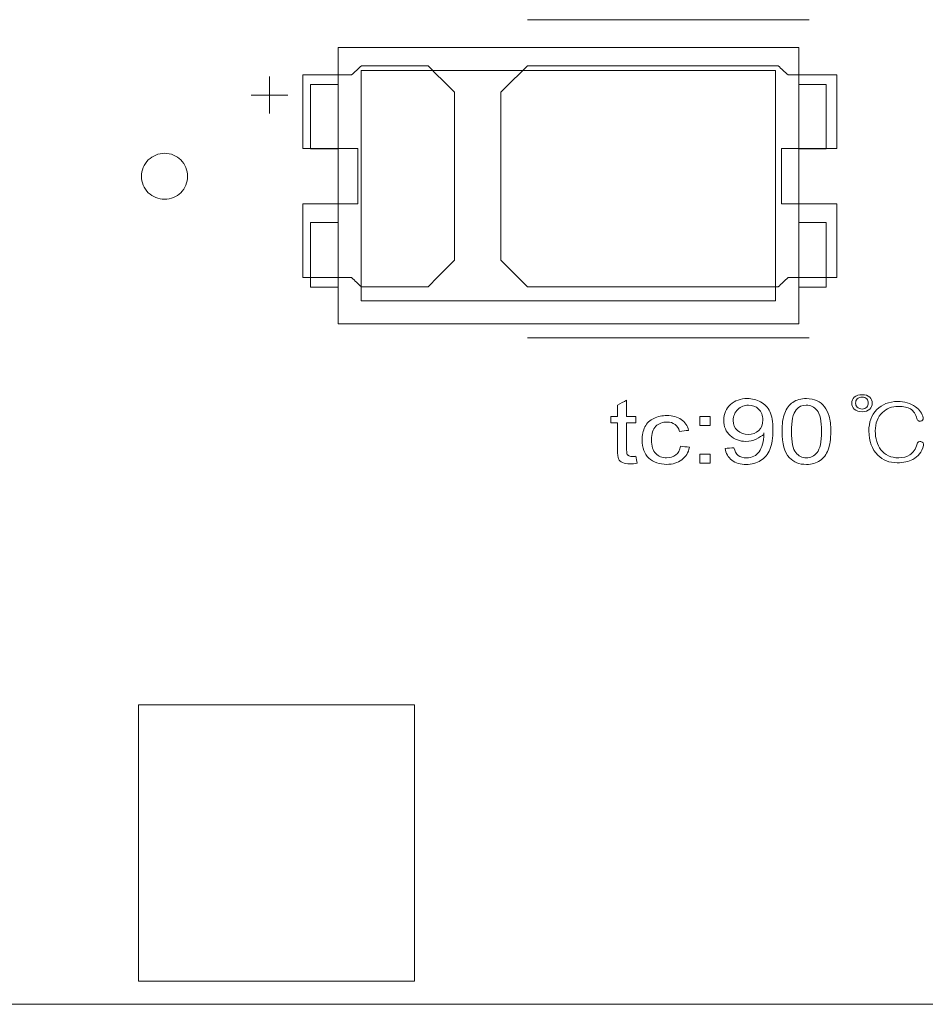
# Model space of a CAD drawing. Header units: inches. Extents: x -36 to 647, y 177 to 609.
# Tile 120 of 256: x 266 to 275, y 553 to 564. Entities that reach past the tile are written whole.
import ezdxf

# ---------------------------------------------------------------- set-up
doc = ezdxf.new("R2010")
doc.units = ezdxf.units.IN
doc.header["$MEASUREMENT"] = 0
doc.layers.add('1', color=7, linetype='Continuous')

# ---------------------------------------------------------------- blocks, each defined once
blk = doc.blocks.new('block 65')
at = {"layer": '1', "color": 155, "lineweight": 18, "true_color": 0x4c7299}
blk.add_lwpolyline([(273.993, 562.1), (274.293, 562.1)], dxfattribs=at)
blk = doc.blocks.new('block 778')
at = {"layer": '1', "color": 155, "lineweight": 18, "true_color": 0x4c7299}
blk.add_lwpolyline([(273.743, 560.45), (269.243, 560.45)], dxfattribs=at)
blk = doc.blocks.new('block 779')
at = {"layer": '1', "color": 155, "lineweight": 18, "true_color": 0x4c7299}
blk.add_lwpolyline([(273.743, 562.95), (273.743, 560.45)], dxfattribs=at)
blk = doc.blocks.new('block 780')
at = {"layer": '1', "color": 155, "lineweight": 18, "true_color": 0x4c7299}
blk.add_lwpolyline([(269.243, 562.95), (273.743, 562.95)], dxfattribs=at)
blk = doc.blocks.new('block 781')
at = {"layer": '1', "color": 155, "lineweight": 18, "true_color": 0x4c7299}
blk.add_lwpolyline([(268.993, 563.2), (268.993, 560.2)], dxfattribs=at)
blk = doc.blocks.new('block 782')
at = {"layer": '1', "color": 155, "lineweight": 18, "true_color": 0x4c7299}
blk.add_lwpolyline([(268.993, 560.2), (273.993, 560.2)], dxfattribs=at)
blk = doc.blocks.new('block 783')
at = {"layer": '1', "color": 155, "lineweight": 18, "true_color": 0x4c7299}
blk.add_lwpolyline([(273.993, 560.2), (273.993, 563.2)], dxfattribs=at)
blk = doc.blocks.new('block 784')
at = {"layer": '1', "color": 155, "lineweight": 18, "true_color": 0x4c7299}
blk.add_lwpolyline([(269.243, 560.45), (269.243, 562.95)], dxfattribs=at)
blk = doc.blocks.new('block 785')
at = {"layer": '1', "color": 155, "lineweight": 18, "true_color": 0x4c7299}
blk.add_lwpolyline([(268.693, 560.6), (268.993, 560.6)], dxfattribs=at)
blk = doc.blocks.new('block 786')
at = {"layer": '1', "color": 155, "lineweight": 18, "true_color": 0x4c7299}
blk.add_lwpolyline([(268.993, 562.1), (268.693, 562.1)], dxfattribs=at)
blk = doc.blocks.new('block 787')
at = {"layer": '1', "color": 155, "lineweight": 18, "true_color": 0x4c7299}
blk.add_lwpolyline([(268.693, 562.1), (268.693, 562.8)], dxfattribs=at)
blk = doc.blocks.new('block 788')
at = {"layer": '1', "color": 155, "lineweight": 18, "true_color": 0x4c7299}
blk.add_lwpolyline([(274.293, 560.6), (273.993, 560.6)], dxfattribs=at)
blk = doc.blocks.new('block 789')
at = {"layer": '1', "color": 155, "lineweight": 18, "true_color": 0x4c7299}
blk.add_lwpolyline([(268.693, 561.3), (268.693, 560.6)], dxfattribs=at)
blk = doc.blocks.new('block 790')
at = {"layer": '1', "color": 155, "lineweight": 18, "true_color": 0x4c7299}
blk.add_lwpolyline([(268.993, 561.3), (268.693, 561.3)], dxfattribs=at)
blk = doc.blocks.new('block 791')
at = {"layer": '1', "color": 155, "lineweight": 18, "true_color": 0x4c7299}
blk.add_lwpolyline([(273.993, 563.2), (268.993, 563.2)], dxfattribs=at)
blk = doc.blocks.new('block 792')
at = {"layer": '1', "color": 155, "lineweight": 18, "true_color": 0x4c7299}
blk.add_lwpolyline([(273.993, 561.3), (274.293, 561.3)], dxfattribs=at)
blk = doc.blocks.new('block 793')
at = {"layer": '1', "color": 155, "lineweight": 18, "true_color": 0x4c7299}
blk.add_lwpolyline([(274.293, 561.3), (274.293, 560.6)], dxfattribs=at)
blk = doc.blocks.new('block 794')
at = {"layer": '1', "color": 155, "lineweight": 18, "true_color": 0x4c7299}
blk.add_lwpolyline([(268.693, 562.8), (268.993, 562.8)], dxfattribs=at)
blk = doc.blocks.new('block 795')
at = {"layer": '1', "color": 155, "lineweight": 18, "true_color": 0x4c7299}
blk.add_lwpolyline([(274.293, 562.8), (273.993, 562.8)], dxfattribs=at)
blk = doc.blocks.new('block 796')
at = {"layer": '1', "color": 155, "lineweight": 18, "true_color": 0x4c7299}
blk.add_lwpolyline([(274.293, 562.1), (274.293, 562.8)], dxfattribs=at)
blk = doc.blocks.new('block 835')
at = {"layer": '1', "color": 155, "lineweight": 18, "true_color": 0x4c7299}
blk.add_lwpolyline([(277.68, 552.814), (157.454, 552.814)], dxfattribs=at)
blk = doc.blocks.new('block 1718')
at = {"layer": '1', "color": 18, "lineweight": 13, "true_color": 0x4c0000}
blk.add_lwpolyline([(277.68, 552.814), (157.454, 552.814)], dxfattribs=at)
blk = doc.blocks.new('block 1723')
at = {"layer": '1', "color": 18, "lineweight": 13, "true_color": 0x4c0000}
blk.add_lwpolyline([(277.68, 552.814), (157.454, 552.814)], dxfattribs=at)
blk = doc.blocks.new('block 1758')
at = {"layer": '1', "color": 18, "lineweight": 13, "true_color": 0x4c0000}
blk.add_lwpolyline([(274.107, 560.049), (271.047, 560.049)], dxfattribs=at)
blk = doc.blocks.new('block 1773')
at = {"layer": '1', "color": 18, "lineweight": 13, "true_color": 0x4c0000}
blk.add_lwpolyline([(274.107, 560.049), (271.047, 560.049)], dxfattribs=at)
blk = doc.blocks.new('block 1941')
at = {"layer": '1', "color": 18, "lineweight": 13, "true_color": 0x4c0000}
blk.add_lwpolyline([(268.047, 562.683), (268.447, 562.683)], dxfattribs=at)
blk = doc.blocks.new('block 1942')
at = {"layer": '1', "color": 18, "lineweight": 13, "true_color": 0x4c0000}
blk.add_lwpolyline([(268.047, 562.683), (268.447, 562.683)], dxfattribs=at)
blk = doc.blocks.new('block 1951')
at = {"layer": '1', "color": 18, "lineweight": 13, "true_color": 0x4c0000}
blk.add_lwpolyline([(268.246, 562.484), (268.246, 562.884)], dxfattribs=at)
blk = doc.blocks.new('block 1954')
at = {"layer": '1', "color": 18, "lineweight": 13, "true_color": 0x4c0000}
blk.add_lwpolyline([(268.246, 562.484), (268.246, 562.884)], dxfattribs=at)
blk = doc.blocks.new('block 1987')
at = {"layer": '1', "color": 18, "lineweight": 13, "true_color": 0x4c0000}
blk.add_lwpolyline([(274.107, 563.502), (271.047, 563.502)], dxfattribs=at)
blk = doc.blocks.new('block 1991')
at = {"layer": '1', "color": 18, "lineweight": 13, "true_color": 0x4c0000}
blk.add_lwpolyline([(274.107, 563.502), (271.047, 563.502)], dxfattribs=at)
blk = doc.blocks.new('block 6740')
at = {"layer": '1', "color": 18, "lineweight": 13, "true_color": 0x4c0000}
blk.add_lwpolyline([(277.68, 552.814), (202.87, 552.814), (165.466, 552.814), (160.79, 552.814), (158.452, 552.814), (157.454, 552.984), (157.266, 554.163), (155.362, 555.508), (153.288, 554.444), (152.954, 553.28), (152.251, 552.814), (149.914, 552.814), (131.211, 552.814)], dxfattribs=at)
blk = doc.blocks.new('block 6882')
at = {"layer": '1', "color": 18, "lineweight": 13, "true_color": 0x4c0000}
blk.add_open_spline([(274.407, 562.102), (274.407, 562.368), (274.407, 562.635), (274.407, 562.902), (274.231, 562.902), (274.054, 562.902), (273.877, 562.902), (273.841, 562.935), (273.806, 562.968), (273.77, 563.002), (272.862, 563.002), (271.955, 563.002), (271.047, 563.002), (270.951, 562.906), (270.854, 562.81), (270.757, 562.714), (270.757, 562.106), (270.757, 561.498), (270.757, 560.89), (270.854, 560.794), (270.951, 560.698), (271.047, 560.602), (271.955, 560.602), (272.862, 560.602), (273.77, 560.602), (273.806, 560.635), (273.841, 560.668), (273.877, 560.702), (274.054, 560.702), (274.231, 560.702), (274.407, 560.702), (274.407, 560.968), (274.407, 561.235), (274.407, 561.502), (274.207, 561.502), (274.007, 561.502), (273.807, 561.502), (273.807, 561.702), (273.807, 561.902), (273.807, 562.102), (274.007, 562.102), (274.207, 562.102), (274.407, 562.102)], degree=3, knots=[0, 0, 0, 0, 1, 1, 1, 2, 2, 2, 3, 3, 3, 4, 4, 4, 5, 5, 5, 6, 6, 6, 7, 7, 7, 8, 8, 8, 9, 9, 9, 10, 10, 10, 11, 11, 11, 12, 12, 12, 13, 13, 13, 14, 14, 14, 14], dxfattribs=at)
blk = doc.blocks.new('block 6909')
at = {"layer": '1', "color": 18, "lineweight": 13, "true_color": 0x4c0000}
blk.add_open_spline([(269.968, 563.002), (270.064, 562.906), (270.161, 562.81), (270.257, 562.714), (270.257, 562.106), (270.257, 561.498), (270.257, 560.89), (270.161, 560.794), (270.064, 560.698), (269.968, 560.602), (269.727, 560.602), (269.486, 560.602), (269.245, 560.602), (269.209, 560.635), (269.173, 560.668), (269.138, 560.702), (268.961, 560.702), (268.784, 560.702), (268.607, 560.702), (268.607, 560.968), (268.607, 561.235), (268.607, 561.502), (268.807, 561.502), (269.007, 561.502), (269.207, 561.502), (269.207, 561.702), (269.207, 561.902), (269.207, 562.102), (269.007, 562.102), (268.807, 562.102), (268.607, 562.102), (268.607, 562.368), (268.607, 562.635), (268.607, 562.902), (268.784, 562.902), (268.961, 562.902), (269.138, 562.902), (269.173, 562.935), (269.209, 562.968), (269.245, 563.002), (269.486, 563.002), (269.727, 563.002), (269.968, 563.002)], degree=3, knots=[0, 0, 0, 0, 1, 1, 1, 2, 2, 2, 3, 3, 3, 4, 4, 4, 5, 5, 5, 6, 6, 6, 7, 7, 7, 8, 8, 8, 9, 9, 9, 10, 10, 10, 11, 11, 11, 12, 12, 12, 13, 13, 13, 14, 14, 14, 14], dxfattribs=at)
blk = doc.blocks.new('block 6946')
at = {"layer": '1', "color": 18, "lineweight": 13, "true_color": 0x4c0000}
blk.add_open_spline([(269.968, 563.002), (270.064, 562.906), (270.161, 562.81), (270.257, 562.714), (270.257, 562.106), (270.257, 561.498), (270.257, 560.89), (270.161, 560.794), (270.064, 560.698), (269.968, 560.602), (269.727, 560.602), (269.486, 560.602), (269.245, 560.602), (269.209, 560.635), (269.173, 560.668), (269.138, 560.702), (268.961, 560.702), (268.784, 560.702), (268.607, 560.702), (268.607, 560.968), (268.607, 561.235), (268.607, 561.502), (268.807, 561.502), (269.007, 561.502), (269.207, 561.502), (269.207, 561.702), (269.207, 561.902), (269.207, 562.102), (269.007, 562.102), (268.807, 562.102), (268.607, 562.102), (268.607, 562.368), (268.607, 562.635), (268.607, 562.902), (268.784, 562.902), (268.961, 562.902), (269.138, 562.902), (269.173, 562.935), (269.209, 562.968), (269.245, 563.002), (269.486, 563.002), (269.727, 563.002), (269.968, 563.002)], degree=3, knots=[0, 0, 0, 0, 1, 1, 1, 2, 2, 2, 3, 3, 3, 4, 4, 4, 5, 5, 5, 6, 6, 6, 7, 7, 7, 8, 8, 8, 9, 9, 9, 10, 10, 10, 11, 11, 11, 12, 12, 12, 13, 13, 13, 14, 14, 14, 14], dxfattribs=at)
blk = doc.blocks.new('block 6990')
at = {"layer": '1', "color": 18, "lineweight": 13, "true_color": 0x4c0000}
blk.add_open_spline([(269.968, 563.002), (270.064, 562.906), (270.161, 562.81), (270.257, 562.714), (270.257, 562.106), (270.257, 561.498), (270.257, 560.89), (270.161, 560.794), (270.064, 560.698), (269.968, 560.602), (269.727, 560.602), (269.486, 560.602), (269.245, 560.602), (269.209, 560.635), (269.173, 560.668), (269.138, 560.702), (268.961, 560.702), (268.784, 560.702), (268.607, 560.702), (268.607, 560.968), (268.607, 561.235), (268.607, 561.502), (268.807, 561.502), (269.007, 561.502), (269.207, 561.502), (269.207, 561.702), (269.207, 561.902), (269.207, 562.102), (269.007, 562.102), (268.807, 562.102), (268.607, 562.102), (268.607, 562.368), (268.607, 562.635), (268.607, 562.902), (268.784, 562.902), (268.961, 562.902), (269.138, 562.902), (269.173, 562.935), (269.209, 562.968), (269.245, 563.002), (269.486, 563.002), (269.727, 563.002), (269.968, 563.002)], degree=3, knots=[0, 0, 0, 0, 1, 1, 1, 2, 2, 2, 3, 3, 3, 4, 4, 4, 5, 5, 5, 6, 6, 6, 7, 7, 7, 8, 8, 8, 9, 9, 9, 10, 10, 10, 11, 11, 11, 12, 12, 12, 13, 13, 13, 14, 14, 14, 14], dxfattribs=at)
blk = doc.blocks.new('block 7002')
at = {"layer": '1', "color": 18, "lineweight": 13, "true_color": 0x4c0000}
blk.add_open_spline([(274.407, 562.102), (274.407, 562.368), (274.407, 562.635), (274.407, 562.902), (274.231, 562.902), (274.054, 562.902), (273.877, 562.902), (273.841, 562.935), (273.806, 562.968), (273.77, 563.002), (272.862, 563.002), (271.955, 563.002), (271.047, 563.002), (270.951, 562.906), (270.854, 562.81), (270.757, 562.714), (270.757, 562.106), (270.757, 561.498), (270.757, 560.89), (270.854, 560.794), (270.951, 560.698), (271.047, 560.602), (271.955, 560.602), (272.862, 560.602), (273.77, 560.602), (273.806, 560.635), (273.841, 560.668), (273.877, 560.702), (274.054, 560.702), (274.231, 560.702), (274.407, 560.702), (274.407, 560.968), (274.407, 561.235), (274.407, 561.502), (274.207, 561.502), (274.007, 561.502), (273.807, 561.502), (273.807, 561.702), (273.807, 561.902), (273.807, 562.102), (274.007, 562.102), (274.207, 562.102), (274.407, 562.102)], degree=3, knots=[0, 0, 0, 0, 1, 1, 1, 2, 2, 2, 3, 3, 3, 4, 4, 4, 5, 5, 5, 6, 6, 6, 7, 7, 7, 8, 8, 8, 9, 9, 9, 10, 10, 10, 11, 11, 11, 12, 12, 12, 13, 13, 13, 14, 14, 14, 14], dxfattribs=at)
blk = doc.blocks.new('block 7014')
at = {"layer": '1', "color": 18, "lineweight": 13, "true_color": 0x4c0000}
blk.add_open_spline([(274.407, 562.102), (274.407, 562.368), (274.407, 562.635), (274.407, 562.902), (274.231, 562.902), (274.054, 562.902), (273.877, 562.902), (273.841, 562.935), (273.806, 562.968), (273.77, 563.002), (272.862, 563.002), (271.955, 563.002), (271.047, 563.002), (270.951, 562.906), (270.854, 562.81), (270.757, 562.714), (270.757, 562.106), (270.757, 561.498), (270.757, 560.89), (270.854, 560.794), (270.951, 560.698), (271.047, 560.602), (271.955, 560.602), (272.862, 560.602), (273.77, 560.602), (273.806, 560.635), (273.841, 560.668), (273.877, 560.702), (274.054, 560.702), (274.231, 560.702), (274.407, 560.702), (274.407, 560.968), (274.407, 561.235), (274.407, 561.502), (274.207, 561.502), (274.007, 561.502), (273.807, 561.502), (273.807, 561.702), (273.807, 561.902), (273.807, 562.102), (274.007, 562.102), (274.207, 562.102), (274.407, 562.102)], degree=3, knots=[0, 0, 0, 0, 1, 1, 1, 2, 2, 2, 3, 3, 3, 4, 4, 4, 5, 5, 5, 6, 6, 6, 7, 7, 7, 8, 8, 8, 9, 9, 9, 10, 10, 10, 11, 11, 11, 12, 12, 12, 13, 13, 13, 14, 14, 14, 14], dxfattribs=at)
blk = doc.blocks.new('block 7068')
at = {"layer": '1', "color": 18, "lineweight": 13, "true_color": 0x4c0000}
blk.add_open_spline([(269.968, 563.002), (270.064, 562.906), (270.161, 562.81), (270.257, 562.714), (270.257, 562.106), (270.257, 561.498), (270.257, 560.89), (270.161, 560.794), (270.064, 560.698), (269.968, 560.602), (269.727, 560.602), (269.486, 560.602), (269.245, 560.602), (269.209, 560.635), (269.173, 560.668), (269.138, 560.702), (268.961, 560.702), (268.784, 560.702), (268.607, 560.702), (268.607, 560.968), (268.607, 561.235), (268.607, 561.502), (268.807, 561.502), (269.007, 561.502), (269.207, 561.502), (269.207, 561.702), (269.207, 561.902), (269.207, 562.102), (269.007, 562.102), (268.807, 562.102), (268.607, 562.102), (268.607, 562.368), (268.607, 562.635), (268.607, 562.902), (268.784, 562.902), (268.961, 562.902), (269.138, 562.902), (269.173, 562.935), (269.209, 562.968), (269.245, 563.002), (269.486, 563.002), (269.727, 563.002), (269.968, 563.002)], degree=3, knots=[0, 0, 0, 0, 1, 1, 1, 2, 2, 2, 3, 3, 3, 4, 4, 4, 5, 5, 5, 6, 6, 6, 7, 7, 7, 8, 8, 8, 9, 9, 9, 10, 10, 10, 11, 11, 11, 12, 12, 12, 13, 13, 13, 14, 14, 14, 14], dxfattribs=at)
blk = doc.blocks.new('block 7090')
at = {"layer": '1', "color": 18, "lineweight": 13, "true_color": 0x4c0000}
blk.add_open_spline([(274.407, 562.102), (274.407, 562.368), (274.407, 562.635), (274.407, 562.902), (274.231, 562.902), (274.054, 562.902), (273.877, 562.902), (273.841, 562.935), (273.806, 562.968), (273.77, 563.002), (272.862, 563.002), (271.955, 563.002), (271.047, 563.002), (270.951, 562.906), (270.854, 562.81), (270.757, 562.714), (270.757, 562.106), (270.757, 561.498), (270.757, 560.89), (270.854, 560.794), (270.951, 560.698), (271.047, 560.602), (271.955, 560.602), (272.862, 560.602), (273.77, 560.602), (273.806, 560.635), (273.841, 560.668), (273.877, 560.702), (274.054, 560.702), (274.231, 560.702), (274.407, 560.702), (274.407, 560.968), (274.407, 561.235), (274.407, 561.502), (274.207, 561.502), (274.007, 561.502), (273.807, 561.502), (273.807, 561.702), (273.807, 561.902), (273.807, 562.102), (274.007, 562.102), (274.207, 562.102), (274.407, 562.102)], degree=3, knots=[0, 0, 0, 0, 1, 1, 1, 2, 2, 2, 3, 3, 3, 4, 4, 4, 5, 5, 5, 6, 6, 6, 7, 7, 7, 8, 8, 8, 9, 9, 9, 10, 10, 10, 11, 11, 11, 12, 12, 12, 13, 13, 13, 14, 14, 14, 14], dxfattribs=at)
blk = doc.blocks.new('block 7124')
at = {"layer": '1', "color": 18, "lineweight": 13, "true_color": 0x4c0000}
blk.add_lwpolyline([(277.68, 552.814), (202.87, 552.814), (165.466, 552.814), (160.79, 552.814), (158.452, 552.814), (157.454, 552.984), (157.266, 554.163), (155.362, 555.508), (153.288, 554.444), (152.954, 553.28), (152.251, 552.814), (149.914, 552.814), (131.211, 552.814)], dxfattribs=at)
blk = doc.blocks.new('block 7134')
at = {"layer": '1', "color": 18, "lineweight": 13, "true_color": 0x4c0000}
blk.add_open_spline([(273.892, 558.747), (273.838, 558.805), (273.812, 558.9), (273.812, 559.032), (273.812, 559.114), (273.821, 559.181), (273.841, 559.231), (273.861, 559.282), (273.89, 559.321), (273.929, 559.348), (273.968, 559.376), (274.018, 559.389), (274.077, 559.389), (274.12, 559.389), (274.159, 559.382), (274.192, 559.366), (274.224, 559.351), (274.252, 559.33), (274.273, 559.301), (274.295, 559.273), (274.312, 559.238), (274.324, 559.197), (274.336, 559.156), (274.342, 559.101), (274.342, 559.032), (274.342, 558.949), (274.332, 558.883), (274.313, 558.833), (274.293, 558.782), (274.264, 558.743), (274.225, 558.716), (274.186, 558.688), (274.136, 558.674), (274.077, 558.674), (273.998, 558.674), (273.937, 558.699), (273.892, 558.747)], degree=3, knots=[0, 0, 0, 0, 1, 1, 1, 2, 2, 2, 3, 3, 3, 4, 4, 4, 5, 5, 5, 6, 6, 6, 7, 7, 7, 8, 8, 8, 9, 9, 9, 10, 10, 10, 11, 11, 11, 12, 12, 12, 12], dxfattribs=at)
blk = doc.blocks.new('block 7135')
at = {"layer": '1', "color": 18, "lineweight": 13, "true_color": 0x4c0000}
blk.add_open_spline([(273.033, 559.096), (272.995, 559.096), (272.957, 559.096), (272.919, 559.096), (272.919, 559.128), (272.919, 559.161), (272.919, 559.193), (272.957, 559.193), (272.995, 559.193), (273.033, 559.193), (273.033, 559.161), (273.033, 559.128), (273.033, 559.096)], degree=3, knots=[0, 0, 0, 0, 1, 1, 1, 2, 2, 2, 3, 3, 3, 4, 4, 4, 4], dxfattribs=at)
blk = doc.blocks.new('block 7137')
at = {"layer": '1', "color": 18, "lineweight": 13, "true_color": 0x4c0000}
blk.add_open_spline([(272.658, 558.777), (272.684, 558.797), (272.701, 558.829), (272.708, 558.872), (272.74, 558.868), (272.773, 558.865), (272.806, 558.861), (272.795, 558.803), (272.768, 558.757), (272.723, 558.724), (272.679, 558.691), (272.625, 558.675), (272.56, 558.675), (272.48, 558.675), (272.415, 558.698), (272.366, 558.743), (272.317, 558.788), (272.292, 558.853), (272.292, 558.938), (272.292, 558.993), (272.303, 559.041), (272.324, 559.082), (272.345, 559.123), (272.377, 559.154), (272.42, 559.174), (272.463, 559.195), (272.51, 559.205), (272.561, 559.205), (272.625, 559.205), (272.677, 559.191), (272.718, 559.163), (272.759, 559.135), (272.785, 559.096), (272.797, 559.044), (272.764, 559.04), (272.732, 559.036), (272.699, 559.032), (272.69, 559.066), (272.674, 559.091), (272.65, 559.108), (272.627, 559.126), (272.598, 559.134), (272.565, 559.134), (272.515, 559.134), (272.474, 559.119), (272.442, 559.088), (272.411, 559.057), (272.395, 559.008), (272.395, 558.94), (272.395, 558.872), (272.41, 558.823), (272.441, 558.792), (272.471, 558.761), (272.511, 558.746), (272.559, 558.746), (272.599, 558.746), (272.631, 558.756), (272.658, 558.777)], degree=3, knots=[0, 0, 0, 0, 1, 1, 1, 2, 2, 2, 3, 3, 3, 4, 4, 4, 5, 5, 5, 6, 6, 6, 7, 7, 7, 8, 8, 8, 9, 9, 9, 10, 10, 10, 11, 11, 11, 12, 12, 12, 13, 13, 13, 14, 14, 14, 15, 15, 15, 16, 16, 16, 17, 17, 17, 18, 18, 18, 19, 19, 19, 19], dxfattribs=at)
blk = doc.blocks.new('block 7152')
at = {"layer": '1', "color": 18, "lineweight": 13, "true_color": 0x4c0000}
blk.add_open_spline([(274.841, 559.269), (274.897, 559.327), (274.974, 559.357), (275.069, 559.357), (275.139, 559.357), (275.208, 559.338), (275.26, 559.301), (275.308, 559.267), (275.336, 559.226), (275.346, 559.179), (275.347, 559.17), (275.345, 559.162), (275.339, 559.154), (275.334, 559.148), (275.326, 559.144), (275.317, 559.142), (275.283, 559.151), (275.278, 559.159), (275.276, 559.171), (275.264, 559.22), (275.241, 559.255), (275.208, 559.276), (275.177, 559.295), (275.132, 559.304), (275.074, 559.304), (275.006, 559.304), (274.948, 559.282), (274.902, 559.238), (274.85, 559.189), (274.825, 559.122), (274.825, 559.038), (274.825, 558.954), (274.845, 558.887), (274.884, 558.834), (274.929, 558.775), (274.994, 558.746), (275.079, 558.746), (275.128, 558.746), (275.168, 558.756), (275.199, 558.777), (275.236, 558.802), (275.263, 558.842), (275.279, 558.896), (275.28, 558.907), (275.286, 558.914), (275.295, 558.918), (275.303, 558.923), (275.311, 558.924), (275.321, 558.922), (275.331, 558.92), (275.339, 558.916), (275.344, 558.909), (275.35, 558.901), (275.352, 558.891), (275.35, 558.879), (275.329, 558.809), (275.29, 558.759), (275.233, 558.728), (275.188, 558.704), (275.131, 558.692), (275.062, 558.692), (274.978, 558.692), (274.908, 558.72), (274.852, 558.775), (274.788, 558.838), (274.755, 558.925), (274.755, 559.037), (274.755, 559.133), (274.784, 559.21), (274.841, 559.269)], degree=3, knots=[0, 0, 0, 0, 1, 1, 1, 2, 2, 2, 3, 3, 3, 4, 4, 4, 5, 5, 5, 6, 6, 6, 7, 7, 7, 8, 8, 8, 9, 9, 9, 10, 10, 10, 11, 11, 11, 12, 12, 12, 13, 13, 13, 14, 14, 14, 15, 15, 15, 16, 16, 16, 17, 17, 17, 18, 18, 18, 19, 19, 19, 20, 20, 20, 21, 21, 21, 22, 22, 22, 23, 23, 23, 23], dxfattribs=at)
blk = doc.blocks.new('block 7155')
at = {"layer": '1', "color": 18, "lineweight": 13, "true_color": 0x4c0000}
blk.add_open_spline([(273.559, 559.041), (273.588, 559.069), (273.603, 559.108), (273.603, 559.157), (273.603, 559.207), (273.588, 559.246), (273.558, 559.275), (273.527, 559.304), (273.49, 559.318), (273.448, 559.318), (273.403, 559.318), (273.365, 559.303), (273.331, 559.271), (273.299, 559.24), (273.282, 559.2), (273.282, 559.15), (273.282, 559.105), (273.298, 559.069), (273.329, 559.041), (273.36, 559.013), (273.399, 559), (273.445, 559), (273.491, 559), (273.529, 559.014), (273.559, 559.041)], degree=3, knots=[0, 0, 0, 0, 1, 1, 1, 2, 2, 2, 3, 3, 3, 4, 4, 4, 5, 5, 5, 6, 6, 6, 7, 7, 7, 8, 8, 8, 8], dxfattribs=at)
blk = doc.blocks.new('block 7162')
at = {"layer": '1', "color": 18, "lineweight": 13, "true_color": 0x4c0000}
blk.add_open_spline([(269.823, 553.064), (268.823, 553.064), (267.823, 553.064), (266.823, 553.064), (266.823, 554.064), (266.823, 555.064), (266.823, 556.064), (267.823, 556.064), (268.823, 556.064), (269.823, 556.064), (269.823, 555.064), (269.823, 554.064), (269.823, 553.064)], degree=3, knots=[0, 0, 0, 0, 1, 1, 1, 2, 2, 2, 3, 3, 3, 4, 4, 4, 4], dxfattribs=at)
blk = doc.blocks.new('block 7168')
at = {"layer": '1', "color": 18, "lineweight": 13, "true_color": 0x4c0000}
blk.add_open_spline([(275.317, 559.142), (275.308, 559.14), (275.3, 559.141), (275.292, 559.146)], degree=3, dxfattribs=at)
blk = doc.blocks.new('block 7171')
at = {"layer": '1', "color": 18, "lineweight": 13, "true_color": 0x4c0000}
blk.add_open_spline([(273.267, 558.72), (273.227, 558.75), (273.203, 558.793), (273.194, 558.848), (273.226, 558.851), (273.258, 558.853), (273.29, 558.856), (273.299, 558.817), (273.314, 558.789), (273.337, 558.771), (273.36, 558.754), (273.389, 558.745), (273.425, 558.745), (273.456, 558.745), (273.483, 558.751), (273.506, 558.763), (273.529, 558.775), (273.548, 558.791), (273.563, 558.812), (273.578, 558.832), (273.59, 558.859), (273.6, 558.894), (273.61, 558.928), (273.615, 558.963), (273.615, 558.999), (273.595, 558.988), (273.567, 558.966), (273.533, 558.949), (273.498, 558.932), (273.461, 558.924), (273.42, 558.924), (273.353, 558.924), (273.296, 558.945), (273.249, 558.987), (273.203, 559.029), (273.179, 559.084), (273.179, 559.153), (273.179, 559.224), (273.204, 559.281), (273.252, 559.324), (273.301, 559.368), (273.362, 559.389), (273.435, 559.389), (273.488, 559.389), (273.537, 559.377), (273.58, 559.352), (273.624, 559.328), (273.658, 559.293), (273.68, 559.248), (273.703, 559.202), (273.714, 559.137), (273.714, 559.051), (273.714, 558.961), (273.703, 558.89), (273.681, 558.837), (273.658, 558.784), (273.624, 558.744), (273.58, 558.716), (273.535, 558.688), (273.483, 558.674), (273.423, 558.674), (273.36, 558.674), (273.307, 558.69), (273.267, 558.72)], degree=3, knots=[0, 0, 0, 0, 1, 1, 1, 2, 2, 2, 3, 3, 3, 4, 4, 4, 5, 5, 5, 6, 6, 6, 7, 7, 7, 8, 8, 8, 9, 9, 9, 10, 10, 10, 11, 11, 11, 12, 12, 12, 13, 13, 13, 14, 14, 14, 15, 15, 15, 16, 16, 16, 17, 17, 17, 18, 18, 18, 19, 19, 19, 20, 20, 20, 21, 21, 21, 21], dxfattribs=at)
blk = doc.blocks.new('block 7172')
at = {"layer": '1', "color": 18, "lineweight": 13, "true_color": 0x4c0000}
blk.add_open_spline([(272.181, 558.76), (272.193, 558.76), (272.207, 558.761), (272.225, 558.763), (272.23, 558.738), (272.235, 558.713), (272.24, 558.687), (272.212, 558.682), (272.186, 558.68), (272.164, 558.68), (272.128, 558.68), (272.1, 558.685), (272.08, 558.694), (272.06, 558.704), (272.046, 558.717), (272.038, 558.733), (272.03, 558.749), (272.026, 558.783), (272.026, 558.835), (272.026, 558.932), (272.026, 559.029), (272.026, 559.127), (272.001, 559.127), (271.977, 559.127), (271.952, 559.127), (271.952, 559.149), (271.952, 559.171), (271.952, 559.193), (271.977, 559.193), (272.001, 559.193), (272.026, 559.193), (272.026, 559.235), (272.026, 559.277), (272.026, 559.319), (272.059, 559.336), (272.092, 559.353), (272.125, 559.371), (272.125, 559.312), (272.125, 559.253), (272.125, 559.193), (272.158, 559.193), (272.192, 559.193), (272.225, 559.193), (272.225, 559.171), (272.225, 559.149), (272.225, 559.127), (272.192, 559.127), (272.158, 559.127), (272.125, 559.127), (272.125, 559.028), (272.125, 558.929), (272.125, 558.83), (272.125, 558.806), (272.127, 558.79), (272.13, 558.783), (272.155, 558.762), (272.167, 558.76), (272.181, 558.76)], degree=3, knots=[0, 0, 0, 0, 1, 1, 1, 2, 2, 2, 3, 3, 3, 4, 4, 4, 5, 5, 5, 6, 6, 6, 7, 7, 7, 8, 8, 8, 9, 9, 9, 10, 10, 10, 11, 11, 11, 12, 12, 12, 13, 13, 13, 14, 14, 14, 15, 15, 15, 16, 16, 16, 17, 17, 17, 18, 18, 18, 19, 19, 19, 19], dxfattribs=at)
blk = doc.blocks.new('block 7173')
at = {"layer": '1', "color": 18, "lineweight": 13, "true_color": 0x4c0000}
blk.add_open_spline([(269.823, 553.064), (268.823, 553.064), (267.823, 553.064), (266.823, 553.064), (266.823, 554.064), (266.823, 555.064), (266.823, 556.064), (267.823, 556.064), (268.823, 556.064), (269.823, 556.064), (269.823, 555.064), (269.823, 554.064), (269.823, 553.064)], degree=3, knots=[0, 0, 0, 0, 1, 1, 1, 2, 2, 2, 3, 3, 3, 4, 4, 4, 4], dxfattribs=at)
blk = doc.blocks.new('block 7186')
at = {"layer": '1', "color": 18, "lineweight": 13, "true_color": 0x4c0000}
blk.add_open_spline([(274.628, 559.386), (274.642, 559.4), (274.66, 559.406), (274.683, 559.406), (274.703, 559.406), (274.719, 559.4), (274.732, 559.386), (274.743, 559.374), (274.748, 559.359), (274.748, 559.34), (274.748, 559.323), (274.743, 559.308), (274.732, 559.296), (274.719, 559.282), (274.703, 559.275), (274.683, 559.275), (274.66, 559.275), (274.642, 559.282), (274.628, 559.296), (274.616, 559.308), (274.611, 559.323), (274.611, 559.34), (274.611, 559.359), (274.616, 559.374), (274.628, 559.386)], degree=3, knots=[0, 0, 0, 0, 1, 1, 1, 2, 2, 2, 3, 3, 3, 4, 4, 4, 5, 5, 5, 6, 6, 6, 7, 7, 7, 8, 8, 8, 8], dxfattribs=at)
blk = doc.blocks.new('block 7188')
at = {"layer": '1', "color": 18, "lineweight": 13, "true_color": 0x4c0000}
blk.add_open_spline([(273.615, 558.999), (273.615, 559.002), (273.615, 559.008), (273.614, 559.016)], degree=3, dxfattribs=at)
blk = doc.blocks.new('block 7189')
at = {"layer": '1', "color": 18, "lineweight": 13, "true_color": 0x4c0000}
blk.add_open_spline([(272.13, 558.783), (272.134, 558.776), (272.139, 558.77), (272.147, 558.766)], degree=3, dxfattribs=at)
blk = doc.blocks.new('block 7204')
at = {"layer": '1', "color": 18, "lineweight": 13, "true_color": 0x4c0000}
blk.add_open_spline([(274.764, 559.403), (274.744, 559.422), (274.717, 559.431), (274.684, 559.431), (274.648, 559.431), (274.619, 559.422), (274.597, 559.403), (274.579, 559.385), (274.57, 559.364), (274.57, 559.339), (274.57, 559.314), (274.579, 559.293), (274.597, 559.275), (274.619, 559.256), (274.648, 559.246), (274.684, 559.246), (274.717, 559.246), (274.744, 559.256), (274.764, 559.275), (274.781, 559.293), (274.791, 559.314), (274.791, 559.339), (274.791, 559.364), (274.782, 559.385), (274.764, 559.403)], degree=3, knots=[0, 0, 0, 0, 1, 1, 1, 2, 2, 2, 3, 3, 3, 4, 4, 4, 5, 5, 5, 6, 6, 6, 7, 7, 7, 8, 8, 8, 8], dxfattribs=at)
blk = doc.blocks.new('block 7206')
at = {"layer": '1', "color": 18, "lineweight": 13, "true_color": 0x4c0000}
blk.add_open_spline([(273.966, 559.268), (273.931, 559.225), (273.914, 559.146), (273.914, 559.032), (273.914, 558.917), (273.93, 558.84), (273.961, 558.802), (273.992, 558.764), (274.031, 558.745), (274.077, 558.745), (274.123, 558.745), (274.161, 558.764), (274.193, 558.802), (274.224, 558.841), (274.24, 558.917), (274.24, 559.032), (274.24, 559.147), (274.224, 559.223), (274.193, 559.261), (274.161, 559.299), (274.122, 559.318), (274.076, 559.318), (274.03, 559.318), (273.993, 559.301), (273.966, 559.268)], degree=3, knots=[0, 0, 0, 0, 1, 1, 1, 2, 2, 2, 3, 3, 3, 4, 4, 4, 5, 5, 5, 6, 6, 6, 7, 7, 7, 8, 8, 8, 8], dxfattribs=at)
blk = doc.blocks.new('block 7208')
at = {"layer": '1', "color": 18, "lineweight": 13, "true_color": 0x4c0000}
blk.add_open_spline([(273.033, 558.686), (272.995, 558.686), (272.957, 558.686), (272.919, 558.686), (272.919, 558.719), (272.919, 558.752), (272.919, 558.784), (272.957, 558.784), (272.995, 558.784), (273.033, 558.784), (273.033, 558.752), (273.033, 558.719), (273.033, 558.686)], degree=3, knots=[0, 0, 0, 0, 1, 1, 1, 2, 2, 2, 3, 3, 3, 4, 4, 4, 4], dxfattribs=at)
blk = doc.blocks.new('block 7380')
at = {"layer": '1', "color": 18, "lineweight": 13, "true_color": 0x4c0000}
blk.add_lwpolyline([(266.857, 561.802), (266.858, 561.825), (266.862, 561.849), (266.868, 561.873), (266.876, 561.897), (266.887, 561.919), (266.9, 561.941), (266.915, 561.961), (266.931, 561.979), (266.95, 561.996), (266.969, 562.01), (266.989, 562.022), (267.011, 562.032), (267.034, 562.041), (267.058, 562.047), (267.082, 562.051), (267.107, 562.052), (267.132, 562.051), (267.157, 562.047), (267.181, 562.041), (267.204, 562.032), (267.226, 562.022), (267.246, 562.01), (267.265, 561.996), (267.283, 561.979), (267.3, 561.961), (267.315, 561.941), (267.328, 561.919), (267.339, 561.897), (267.347, 561.873), (267.353, 561.849), (267.356, 561.825), (267.357, 561.802), (267.356, 561.778), (267.353, 561.754), (267.347, 561.73), (267.339, 561.707), (267.328, 561.684), (267.315, 561.662), (267.3, 561.642), (267.283, 561.624), (267.265, 561.608), (267.246, 561.593), (267.226, 561.581), (267.204, 561.571), (267.181, 561.563), (267.157, 561.557), (267.132, 561.553), (267.107, 561.552), (267.082, 561.553), (267.058, 561.557), (267.034, 561.563), (267.011, 561.571), (266.989, 561.581), (266.969, 561.593), (266.95, 561.608), (266.931, 561.624), (266.915, 561.642), (266.9, 561.662), (266.887, 561.684), (266.876, 561.707), (266.868, 561.73), (266.862, 561.754), (266.858, 561.778), (266.857, 561.802)], dxfattribs=at)
blk = doc.blocks.new('block 7390')
at = {"layer": '1', "color": 18, "lineweight": 13, "true_color": 0x4c0000}
blk.add_lwpolyline([(266.857, 561.802), (266.858, 561.825), (266.862, 561.849), (266.868, 561.873), (266.876, 561.897), (266.887, 561.919), (266.9, 561.941), (266.915, 561.961), (266.931, 561.979), (266.95, 561.996), (266.969, 562.01), (266.989, 562.022), (267.011, 562.032), (267.034, 562.041), (267.058, 562.047), (267.082, 562.051), (267.107, 562.052), (267.132, 562.051), (267.157, 562.047), (267.181, 562.041), (267.204, 562.032), (267.226, 562.022), (267.246, 562.01), (267.265, 561.996), (267.283, 561.979), (267.3, 561.961), (267.315, 561.941), (267.328, 561.919), (267.339, 561.897), (267.347, 561.873), (267.353, 561.849), (267.356, 561.825), (267.357, 561.802), (267.356, 561.778), (267.353, 561.754), (267.347, 561.73), (267.339, 561.707), (267.328, 561.684), (267.315, 561.662), (267.3, 561.642), (267.283, 561.624), (267.265, 561.608), (267.246, 561.593), (267.226, 561.581), (267.204, 561.571), (267.181, 561.563), (267.157, 561.557), (267.132, 561.553), (267.107, 561.552), (267.082, 561.553), (267.058, 561.557), (267.034, 561.563), (267.011, 561.571), (266.989, 561.581), (266.969, 561.593), (266.95, 561.608), (266.931, 561.624), (266.915, 561.642), (266.9, 561.662), (266.887, 561.684), (266.876, 561.707), (266.868, 561.73), (266.862, 561.754), (266.858, 561.778), (266.857, 561.802)], dxfattribs=at)

msp = doc.modelspace()

# ---------------------------------------------------------------- block references
at = {"layer": '1'}
for name in ['block 6740', 'block 7124', 'block 1987', 'block 1991', 'block 781', 'block 791', 'block 783', 'block 6909', 'block 6946', 'block 6990', 'block 7068', 'block 780', 'block 784', 'block 6882', 'block 7002', 'block 7014', 'block 7090', 'block 779', 'block 1951', 'block 1954', 'block 787', 'block 794', 'block 795', 'block 796', 'block 1941', 'block 1942', 'block 786', 'block 65', 'block 7380', 'block 7390', 'block 789', 'block 790', 'block 792', 'block 793', 'block 785', 'block 788', 'block 778', 'block 782', 'block 1758', 'block 1773', 'block 7204', 'block 7172', 'block 7171', 'block 7155', 'block 7134', 'block 7206', 'block 7186', 'block 7152', 'block 7137', 'block 7135', 'block 7168', 'block 7188', 'block 7189', 'block 7208', 'block 7162', 'block 7173', 'block 835', 'block 1718', 'block 1723']:
    msp.add_blockref(name, (0, 0), dxfattribs=at)

doc.saveas('drawing.dxf')
